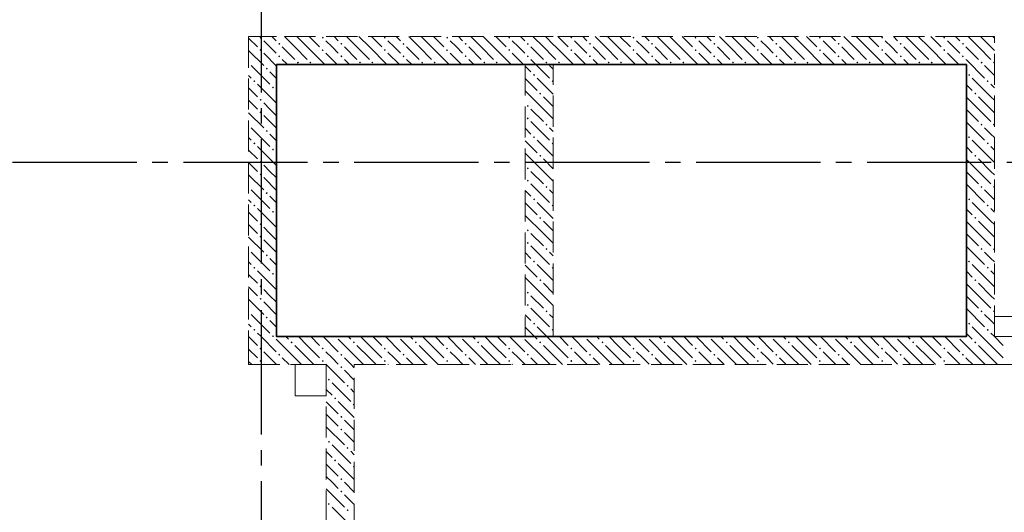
# Model space of a CAD drawing. Header units: millimetres. Extents: x 0 to 32559, y 0 to 42000.
# Tile 15 of 20: x 14771 to 21108, y 25300 to 28469. Entities that reach past the tile are written whole.
import ezdxf

# ---------------------------------------------------------------- set-up
doc = ezdxf.new("R2010")
doc.units = ezdxf.units.MM
doc.linetypes.add('______2', pattern=[270, 200, -70])
doc.linetypes.add('______5', pattern=[1100, 800, -100, 100, -100])
doc.layers.add('ЖБ Перекрытие верхний уровень', color=7, linetype='Continuous', lineweight=25, true_color=0xe0e0ff)
doc.layers.add('ЖБ Стена верхний уровень', color=7, linetype='Continuous', lineweight=25, true_color=0x006e00)
doc.layers.add('Оси', color=40, linetype='______5', lineweight=18)
doc.layers.add('Размерная выноска', color=7, linetype='Continuous', lineweight=13)

msp = doc.modelspace()

# ---------------------------------------------------------------- hatches: boundary and pattern name
at = {"layer": 'ЖБ Стена верхний уровень', "linetype": 'Continuous', "lineweight": 18, "transparency": 33554687}
for points in [[(16314.5, 28353.1), (16321, 28359.6), (16327.5, 28353.1), (16321, 28346.6)], [(16714.5, 28353.1), (16721, 28359.6), (16727.5, 28353.1), (16721, 28346.6)], [(17114.5, 28353.1), (17121, 28359.6), (17127.5, 28353.1), (17121, 28346.6)], [(17514.5, 28353.1), (17521, 28359.6), (17527.5, 28353.1), (17521, 28346.6)], [(17914.5, 28353.1), (17921, 28359.6), (17927.5, 28353.1), (17921, 28346.6)], [(18314.5, 28353.1), (18321, 28359.6), (18327.4, 28353.1), (18321, 28346.6)], [(18714.5, 28353.1), (18721, 28359.6), (18727.4, 28353.1), (18721, 28346.6)], [(19114.5, 28353.1), (19121, 28359.6), (19127.4, 28353.1), (19121, 28346.6)], [(19514.5, 28353.1), (19521, 28359.6), (19527.4, 28353.1), (19521, 28346.6)], [(19914.5, 28353.1), (19921, 28359.6), (19927.4, 28353.1), (19921, 28346.6)], [(20314.5, 28353.1), (20321, 28359.6), (20327.4, 28353.1), (20321, 28346.6)], [(20714.5, 28353.1), (20721, 28359.6), (20727.4, 28353.1), (20721, 28346.6)], [(16314.5, 28273.1), (16321, 28279.6), (16327.5, 28273.1), (16321, 28266.6)], [(16434.5, 28313.1), (16440.9, 28319.6), (16447.4, 28313.1), (16440.9, 28306.6)], [(16714.5, 28273.1), (16721, 28279.6), (16727.5, 28273.1), (16721, 28266.6)], [(16834.5, 28313.1), (16840.9, 28319.6), (16847.4, 28313.1), (16840.9, 28306.6)], [(17114.5, 28273.1), (17121, 28279.6), (17127.5, 28273.1), (17121, 28266.6)], [(17234.5, 28313.1), (17240.9, 28319.6), (17247.4, 28313.1), (17240.9, 28306.6)], [(17514.5, 28273.1), (17521, 28279.6), (17527.5, 28273.1), (17521, 28266.6)], [(17634.5, 28313.1), (17640.9, 28319.6), (17647.4, 28313.1), (17640.9, 28306.6)], [(17914.5, 28273.1), (17921, 28279.6), (17927.5, 28273.1), (17921, 28266.6)], [(18034.5, 28313.1), (18040.9, 28319.6), (18047.4, 28313.1), (18040.9, 28306.6)], [(18314.5, 28273.1), (18321, 28279.6), (18327.4, 28273.1), (18321, 28266.6)], [(18434.5, 28313.1), (18440.9, 28319.6), (18447.4, 28313.1), (18440.9, 28306.6)], [(18714.5, 28273.1), (18721, 28279.6), (18727.4, 28273.1), (18721, 28266.6)], [(18834.5, 28313.1), (18840.9, 28319.6), (18847.4, 28313.1), (18840.9, 28306.6)], [(19114.5, 28273.1), (19121, 28279.6), (19127.4, 28273.1), (19121, 28266.6)], [(19234.5, 28313.1), (19240.9, 28319.6), (19247.4, 28313.1), (19240.9, 28306.6)], [(19514.5, 28273.1), (19521, 28279.6), (19527.4, 28273.1), (19521, 28266.6)], [(19634.5, 28313.1), (19640.9, 28319.6), (19647.4, 28313.1), (19640.9, 28306.6)], [(19914.5, 28273.1), (19921, 28279.6), (19927.4, 28273.1), (19921, 28266.6)], [(20034.5, 28313.1), (20040.9, 28319.6), (20047.4, 28313.1), (20040.9, 28306.6)], [(20314.5, 28273.1), (20321, 28279.6), (20327.4, 28273.1), (20321, 28266.6)], [(20434.5, 28313.1), (20440.9, 28319.6), (20447.4, 28313.1), (20440.9, 28306.6)], [(20714.5, 28273.1), (20721, 28279.6), (20727.4, 28273.1), (20721, 28266.6)], [(20834.5, 28313.1), (20840.9, 28319.6), (20847.4, 28313.1), (20840.9, 28306.6)], [(16434.5, 28233.1), (16440.9, 28239.6), (16447.4, 28233.1), (16440.9, 28226.6)], [(16554.4, 28193.1), (16560.9, 28199.6), (16567.4, 28193.1), (16560.9, 28186.6)], [(16634.5, 28193.1), (16640.9, 28199.6), (16647.4, 28193.1), (16640.9, 28186.6)], [(16834.5, 28233.1), (16840.9, 28239.6), (16847.4, 28233.1), (16840.9, 28226.6)], [(16954.4, 28193.1), (16960.9, 28199.6), (16967.4, 28193.1), (16960.9, 28186.6)], [(17034.5, 28193.1), (17040.9, 28199.6), (17047.4, 28193.1), (17040.9, 28186.6)], [(17234.5, 28233.1), (17240.9, 28239.6), (17247.4, 28233.1), (17240.9, 28226.6)], [(17354.4, 28193.1), (17360.9, 28199.6), (17367.4, 28193.1), (17360.9, 28186.6)], [(17434.5, 28193.1), (17440.9, 28199.6), (17447.4, 28193.1), (17440.9, 28186.6)], [(17634.5, 28233.1), (17640.9, 28239.6), (17647.4, 28233.1), (17640.9, 28226.6)], [(17754.4, 28193.1), (17760.9, 28199.6), (17767.4, 28193.1), (17760.9, 28186.6)], [(17834.5, 28193.1), (17840.9, 28199.6), (17847.4, 28193.1), (17840.9, 28186.6)], [(18034.5, 28233.1), (18040.9, 28239.6), (18047.4, 28233.1), (18040.9, 28226.6)], [(18154.4, 28193.1), (18160.9, 28199.6), (18167.4, 28193.1), (18160.9, 28186.6)], [(18234.5, 28193.1), (18240.9, 28199.6), (18247.4, 28193.1), (18240.9, 28186.6)], [(18434.5, 28233.1), (18440.9, 28239.6), (18447.4, 28233.1), (18440.9, 28226.6)], [(18554.4, 28193.1), (18560.9, 28199.6), (18567.4, 28193.1), (18560.9, 28186.6)], [(18634.5, 28193.1), (18640.9, 28199.6), (18647.4, 28193.1), (18640.9, 28186.6)], [(18834.5, 28233.1), (18840.9, 28239.6), (18847.4, 28233.1), (18840.9, 28226.6)], [(18954.4, 28193.1), (18960.9, 28199.6), (18967.4, 28193.1), (18960.9, 28186.6)], [(19034.5, 28193.1), (19040.9, 28199.6), (19047.4, 28193.1), (19040.9, 28186.6)], [(19234.5, 28233.1), (19240.9, 28239.6), (19247.4, 28233.1), (19240.9, 28226.6)], [(19354.4, 28193.1), (19360.9, 28199.6), (19367.4, 28193.1), (19360.9, 28186.6)], [(19434.5, 28193.1), (19440.9, 28199.6), (19447.4, 28193.1), (19440.9, 28186.6)], [(19634.5, 28233.1), (19640.9, 28239.6), (19647.4, 28233.1), (19640.9, 28226.6)], [(19754.4, 28193.1), (19760.9, 28199.6), (19767.4, 28193.1), (19760.9, 28186.6)], [(19834.5, 28193.1), (19840.9, 28199.6), (19847.4, 28193.1), (19840.9, 28186.6)], [(20034.5, 28233.1), (20040.9, 28239.6), (20047.4, 28233.1), (20040.9, 28226.6)], [(20154.4, 28193.1), (20160.9, 28199.6), (20167.4, 28193.1), (20160.9, 28186.6)], [(20234.5, 28193.1), (20240.9, 28199.6), (20247.4, 28193.1), (20240.9, 28186.6)], [(20434.5, 28233.1), (20440.9, 28239.6), (20447.4, 28233.1), (20440.9, 28226.6)], [(20554.4, 28193.1), (20560.9, 28199.6), (20567.4, 28193.1), (20560.9, 28186.6)], [(20634.5, 28193.1), (20640.9, 28199.6), (20647.4, 28193.1), (20640.9, 28186.6)], [(20834.5, 28233.1), (20840.9, 28239.6), (20847.4, 28233.1), (20840.9, 28226.6)], [(20954.4, 28193.1), (20960.9, 28199.6), (20967.4, 28193.1), (20960.9, 28186.6)], [(21034.5, 28193.1), (21040.9, 28199.6), (21044, 28196.6), (21044, 28189.7), (21040.9, 28186.6)], [(16244, 28196.6), (16247.4, 28193.1), (16244, 28189.7)], [(16354.4, 28153.1), (16360.9, 28159.6), (16367.4, 28153.1), (16360.9, 28146.6)], [(16274.5, 28073.1), (16281, 28079.6), (16287.5, 28073.1), (16281, 28066.6)], [(18074.5, 28113.1), (18081, 28119.6), (18087.5, 28113.1), (18081, 28106.6)], [(18194.5, 28073.1), (18201, 28079.6), (18204, 28076.6), (18204, 28069.7), (18201, 28066.6)], [(20874.5, 28113.1), (20881, 28119.6), (20887.5, 28113.1), (20881, 28106.6)], [(20994.5, 28073.1), (21001, 28079.6), (21007.5, 28073.1), (21001, 28066.6)], [(16394.5, 28033.1), (16401, 28039.6), (16407.5, 28033.1), (16401, 28026.6)], [(16314.5, 27953.1), (16321, 27959.6), (16327.5, 27953.1), (16321, 27946.6)], [(18114.5, 27993.1), (18121, 27999.6), (18127.5, 27993.1), (18121, 27986.6)], [(20914.5, 27993.1), (20921, 27999.6), (20927.4, 27993.1), (20921, 27986.6)], [(18034.5, 27913.1), (18040.9, 27919.6), (18047.4, 27913.1), (18040.9, 27906.6)], [(16314.5, 27873.1), (16321, 27879.6), (16327.5, 27873.1), (16321, 27866.6)], [(18034.5, 27833.1), (18040.9, 27839.6), (18047.4, 27833.1), (18040.9, 27826.6)], [(16244, 27796.6), (16247.4, 27793.1), (16244, 27789.7)], [(16354.4, 27753.1), (16360.9, 27759.6), (16367.4, 27753.1), (16360.9, 27746.6)], [(18154.4, 27793.1), (18160.9, 27799.6), (18167.4, 27793.1), (18160.9, 27786.6)], [(20954.4, 27793.1), (20960.9, 27799.6), (20967.4, 27793.1), (20960.9, 27786.6)], [(21034.5, 27793.1), (21040.9, 27799.6), (21044, 27796.6), (21044, 27789.7), (21040.9, 27786.6)], [(18074.5, 27713.1), (18081, 27719.6), (18087.5, 27713.1), (18081, 27706.6)], [(20874.5, 27713.1), (20881, 27719.6), (20887.5, 27713.1), (20881, 27706.6)], [(16274.5, 27673.1), (16281, 27679.6), (16287.5, 27673.1), (16281, 27666.6)], [(16394.5, 27633.1), (16401, 27639.6), (16407.5, 27633.1), (16401, 27626.6)], [(18194.5, 27673.1), (18201, 27679.6), (18204, 27676.6), (18204, 27669.7), (18201, 27666.6)], [(20994.5, 27673.1), (21001, 27679.6), (21007.5, 27673.1), (21001, 27666.6)], [(18114.5, 27593.1), (18121, 27599.6), (18127.5, 27593.1), (18121, 27586.6)], [(20914.5, 27593.1), (20921, 27599.6), (20927.4, 27593.1), (20921, 27586.6)], [(16314.5, 27553.1), (16321, 27559.6), (16327.5, 27553.1), (16321, 27546.6)], [(18034.5, 27513.1), (18040.9, 27519.6), (18047.4, 27513.1), (18040.9, 27506.6)], [(16314.5, 27473.1), (16321, 27479.6), (16327.5, 27473.1), (16321, 27466.6)], [(18034.5, 27433.1), (18040.9, 27439.6), (18047.4, 27433.1), (18040.9, 27426.6)], [(16244, 27396.6), (16247.4, 27393.1), (16244, 27389.7)], [(18154.4, 27393.1), (18160.9, 27399.6), (18167.4, 27393.1), (18160.9, 27386.6)], [(20954.4, 27393.1), (20960.9, 27399.6), (20967.4, 27393.1), (20960.9, 27386.6)], [(21034.5, 27393.1), (21040.9, 27399.6), (21044, 27396.6), (21044, 27389.7), (21040.9, 27386.6)], [(16354.4, 27353.1), (16360.9, 27359.6), (16367.4, 27353.1), (16360.9, 27346.6)], [(18074.5, 27313.1), (18081, 27319.6), (18087.5, 27313.1), (18081, 27306.6)], [(20874.5, 27313.1), (20881, 27319.6), (20887.5, 27313.1), (20881, 27306.6)], [(16274.5, 27273.1), (16281, 27279.6), (16287.5, 27273.1), (16281, 27266.6)], [(18194.5, 27273.1), (18201, 27279.6), (18204, 27276.6), (18204, 27269.7), (18201, 27266.6)], [(20994.5, 27273.1), (21001, 27279.6), (21007.5, 27273.1), (21001, 27266.6)], [(16394.5, 27233.1), (16401, 27239.6), (16407.5, 27233.1), (16401, 27226.6)], [(18114.5, 27193.1), (18121, 27199.6), (18127.5, 27193.1), (18121, 27186.6)], [(20914.5, 27193.1), (20921, 27199.6), (20927.4, 27193.1), (20921, 27186.6)], [(16314.5, 27153.1), (16321, 27159.6), (16327.5, 27153.1), (16321, 27146.6)], [(16314.5, 27073.1), (16321, 27079.6), (16327.5, 27073.1), (16321, 27066.6)], [(18034.5, 27113.1), (18040.9, 27119.6), (18047.4, 27113.1), (18040.9, 27106.6)], [(16244, 26996.6), (16247.4, 26993.1), (16244, 26989.7)], [(18034.5, 27033.1), (18040.9, 27039.6), (18047.4, 27033.1), (18040.9, 27026.6)], [(18154.4, 26993.1), (18160.9, 26999.6), (18167.4, 26993.1), (18160.9, 26986.6)], [(20954.4, 26993.1), (20960.9, 26999.6), (20967.4, 26993.1), (20960.9, 26986.6)], [(21034.5, 26993.1), (21040.9, 26999.6), (21044, 26996.6), (21044, 26989.7), (21040.9, 26986.6)], [(16354.4, 26953.1), (16360.9, 26959.6), (16367.4, 26953.1), (16360.9, 26946.6)], [(16274.5, 26873.1), (16281, 26879.6), (16287.5, 26873.1), (16281, 26866.6)], [(18074.5, 26913.1), (18081, 26919.6), (18087.5, 26913.1), (18081, 26906.6)], [(18194.5, 26873.1), (18201, 26879.6), (18204, 26876.6), (18204, 26869.7), (18201, 26866.6)], [(20874.5, 26913.1), (20881, 26919.6), (20887.5, 26913.1), (20881, 26906.6)], [(20994.5, 26873.1), (21001, 26879.6), (21007.5, 26873.1), (21001, 26866.6)], [(16394.5, 26833.1), (16401, 26839.6), (16407.5, 26833.1), (16401, 26826.6)], [(16314.5, 26753.1), (16321, 26759.6), (16327.5, 26753.1), (16321, 26746.6)], [(18114.5, 26793.1), (18121, 26799.6), (18127.5, 26793.1), (18121, 26786.6)], [(20914.5, 26793.1), (20921, 26799.6), (20927.4, 26793.1), (20921, 26786.6)], [(16314.5, 26673.1), (16321, 26679.6), (16327.5, 26673.1), (16321, 26666.6)], [(18034.5, 26713.1), (18040.9, 26719.6), (18047.4, 26713.1), (18040.9, 26706.6)], [(18034.5, 26633.1), (18040.9, 26639.6), (18047.4, 26633.1), (18040.9, 26626.6)], [(16244, 26596.6), (16247.4, 26593.1), (16244, 26589.7)], [(16354.4, 26553.1), (16360.9, 26559.6), (16367.4, 26553.1), (16360.9, 26546.6)], [(18154.4, 26593.1), (18160.9, 26599.6), (18167.4, 26593.1), (18160.9, 26586.6)], [(20954.4, 26593.1), (20960.9, 26599.6), (20967.4, 26593.1), (20960.9, 26586.6)], [(21034.5, 26593.1), (21040.9, 26599.6), (21044, 26596.6), (21044, 26589.7), (21040.9, 26586.6)], [(18074.5, 26513.1), (18081, 26519.6), (18087.5, 26513.1), (18081, 26506.6)], [(20874.5, 26513.1), (20881, 26519.6), (20887.5, 26513.1), (20881, 26506.6)], [(16274.5, 26473.1), (16281, 26479.6), (16287.5, 26473.1), (16281, 26466.6)], [(16394.5, 26433.1), (16401, 26439.6), (16407.5, 26433.1), (16404.3, 26430), (16397.6, 26430)], [(16404.3, 26430), (16401, 26426.6), (16397.6, 26430)], [(16804.3, 26430), (16801, 26426.6), (16797.6, 26430)], [(17204.3, 26430), (17201, 26426.6), (17197.6, 26430)], [(17604.3, 26430), (17601, 26426.6), (17597.6, 26430)], [(18004.3, 26430), (18001, 26426.6), (17997.6, 26430)], [(18194.5, 26473.1), (18201, 26479.6), (18204, 26476.6), (18204, 26469.7), (18201, 26466.6)], [(18404.3, 26430), (18401, 26426.6), (18397.6, 26430)], [(18804.3, 26430), (18801, 26426.6), (18797.6, 26430)], [(19204.3, 26430), (19201, 26426.6), (19197.6, 26430)], [(19604.3, 26430), (19601, 26426.6), (19597.6, 26430)], [(20004.3, 26430), (20001, 26426.6), (19997.6, 26430)], [(20404.3, 26430), (20401, 26426.6), (20397.6, 26430)], [(20804.3, 26430), (20801, 26426.6), (20797.6, 26430)], [(20994.5, 26473.1), (21001, 26479.6), (21007.5, 26473.1), (21001, 26466.6)], [(16514.5, 26393.1), (16521, 26399.6), (16527.5, 26393.1), (16521, 26386.6)], [(16914.5, 26393.1), (16921, 26399.6), (16927.5, 26393.1), (16921, 26386.6)], [(17314.5, 26393.1), (17321, 26399.6), (17327.5, 26393.1), (17321, 26386.6)], [(17714.5, 26393.1), (17721, 26399.6), (17727.5, 26393.1), (17721, 26386.6)], [(18114.5, 26393.1), (18121, 26399.6), (18127.5, 26393.1), (18121, 26386.6)], [(18514.5, 26393.1), (18521, 26399.6), (18527.4, 26393.1), (18521, 26386.6)], [(18914.5, 26393.1), (18921, 26399.6), (18927.4, 26393.1), (18921, 26386.6)], [(19314.5, 26393.1), (19321, 26399.6), (19327.4, 26393.1), (19321, 26386.6)], [(19714.5, 26393.1), (19721, 26399.6), (19727.4, 26393.1), (19721, 26386.6)], [(20114.5, 26393.1), (20121, 26399.6), (20127.4, 26393.1), (20121, 26386.6)], [(20514.5, 26393.1), (20521, 26399.6), (20527.4, 26393.1), (20521, 26386.6)], [(20914.5, 26393.1), (20921, 26399.6), (20927.4, 26393.1), (20921, 26386.6)], [(16314.5, 26353.1), (16321, 26359.6), (16327.5, 26353.1), (16321, 26346.6)], [(16434.5, 26313.1), (16440.9, 26319.6), (16447.4, 26313.1), (16440.9, 26306.6)], [(16714.5, 26353.1), (16721, 26359.6), (16727.5, 26353.1), (16721, 26346.6)], [(16834.5, 26313.1), (16840.9, 26319.6), (16847.4, 26313.1), (16840.9, 26306.6)], [(17114.5, 26353.1), (17121, 26359.6), (17127.5, 26353.1), (17121, 26346.6)], [(17234.5, 26313.1), (17240.9, 26319.6), (17247.4, 26313.1), (17240.9, 26306.6)], [(17514.5, 26353.1), (17521, 26359.6), (17527.5, 26353.1), (17521, 26346.6)], [(17634.5, 26313.1), (17640.9, 26319.6), (17647.4, 26313.1), (17640.9, 26306.6)], [(17914.5, 26353.1), (17921, 26359.6), (17927.5, 26353.1), (17921, 26346.6)], [(18034.5, 26313.1), (18040.9, 26319.6), (18047.4, 26313.1), (18040.9, 26306.6)], [(18314.5, 26353.1), (18321, 26359.6), (18327.4, 26353.1), (18321, 26346.6)], [(18434.5, 26313.1), (18440.9, 26319.6), (18447.4, 26313.1), (18440.9, 26306.6)], [(18714.5, 26353.1), (18721, 26359.6), (18727.4, 26353.1), (18721, 26346.6)], [(18834.5, 26313.1), (18840.9, 26319.6), (18847.4, 26313.1), (18840.9, 26306.6)], [(19114.5, 26353.1), (19121, 26359.6), (19127.4, 26353.1), (19121, 26346.6)], [(19234.5, 26313.1), (19240.9, 26319.6), (19247.4, 26313.1), (19240.9, 26306.6)], [(19514.5, 26353.1), (19521, 26359.6), (19527.4, 26353.1), (19521, 26346.6)], [(19634.5, 26313.1), (19640.9, 26319.6), (19647.4, 26313.1), (19640.9, 26306.6)], [(19914.5, 26353.1), (19921, 26359.6), (19927.4, 26353.1), (19921, 26346.6)], [(20034.5, 26313.1), (20040.9, 26319.6), (20047.4, 26313.1), (20040.9, 26306.6)], [(20314.5, 26353.1), (20321, 26359.6), (20327.4, 26353.1), (20321, 26346.6)], [(20434.5, 26313.1), (20440.9, 26319.6), (20447.4, 26313.1), (20440.9, 26306.6)], [(20714.5, 26353.1), (20721, 26359.6), (20727.4, 26353.1), (20721, 26346.6)], [(20834.5, 26313.1), (20840.9, 26319.6), (20847.4, 26313.1), (20840.9, 26306.6)], [(16314.5, 26273.1), (16321, 26279.6), (16327.5, 26273.1), (16321, 26266.6)], [(16714.5, 26273.1), (16721, 26279.6), (16727.5, 26273.1), (16721, 26266.6)], [(16834.5, 26233.1), (16840.9, 26239.6), (16847.4, 26233.1), (16840.9, 26226.6)], [(17114.5, 26273.1), (17121, 26279.6), (17127.5, 26273.1), (17121, 26266.6)], [(17514.5, 26273.1), (17521, 26279.6), (17527.5, 26273.1), (17521, 26266.6)], [(17914.5, 26273.1), (17921, 26279.6), (17927.5, 26273.1), (17921, 26266.6)], [(18314.5, 26273.1), (18321, 26279.6), (18327.4, 26273.1), (18321, 26266.6)], [(18714.5, 26273.1), (18721, 26279.6), (18727.4, 26273.1), (18721, 26266.6)], [(19114.5, 26273.1), (19121, 26279.6), (19127.4, 26273.1), (19121, 26266.6)], [(19514.5, 26273.1), (19521, 26279.6), (19527.4, 26273.1), (19521, 26266.6)], [(19914.5, 26273.1), (19921, 26279.6), (19927.4, 26273.1), (19921, 26266.6)], [(20314.5, 26273.1), (20321, 26279.6), (20327.4, 26273.1), (20321, 26266.6)], [(20714.5, 26273.1), (20721, 26279.6), (20727.4, 26273.1), (20721, 26266.6)], [(16754.4, 26153.1), (16760.9, 26159.6), (16767.4, 26153.1), (16760.9, 26146.6)], [(16874.5, 26113.1), (16881, 26119.6), (16887.5, 26113.1), (16881, 26106.6)], [(16794.5, 26033.1), (16801, 26039.6), (16807.5, 26033.1), (16801, 26026.6)], [(16914.5, 25993.1), (16921, 25999.6), (16924, 25996.6), (16924, 25989.7), (16921, 25986.6)], [(16834.5, 25913.1), (16840.9, 25919.6), (16847.4, 25913.1), (16840.9, 25906.6)], [(16834.5, 25833.1), (16840.9, 25839.6), (16847.4, 25833.1), (16840.9, 25826.6)], [(16754.4, 25753.1), (16760.9, 25759.6), (16767.4, 25753.1), (16760.9, 25746.6)], [(16874.5, 25713.1), (16881, 25719.6), (16887.5, 25713.1), (16881, 25706.6)], [(16794.5, 25633.1), (16801, 25639.6), (16807.5, 25633.1), (16801, 25626.6)], [(16914.5, 25593.1), (16921, 25599.6), (16924, 25596.6), (16924, 25589.7), (16921, 25586.6)], [(16834.5, 25513.1), (16840.9, 25519.6), (16847.4, 25513.1), (16840.9, 25506.6)], [(16834.5, 25433.1), (16840.9, 25439.6), (16847.4, 25433.1), (16840.9, 25426.6)], [(16754.4, 25353.1), (16760.9, 25359.6), (16767.4, 25353.1), (16760.9, 25346.6)], [(16874.5, 25313.1), (16881, 25319.6), (16887.5, 25313.1), (16881, 25306.6)]]:
    msp.add_hatch(color=7, dxfattribs=at).paths.add_polyline_path(points, flags=16)

# ---------------------------------------------------------------- linework, layer by layer
at = {"layer": 'ЖБ Перекрытие верхний уровень', "color": 7, "linetype": 'Continuous', "lineweight": 18, "transparency": 33554687}
for p, q in [((20864, 28180), (16424, 28180)), ((16424, 28180), (16424, 26430)), ((20864, 26430), (20864, 28180)), ((21294, 26560), (21044, 26560)), ((21044, 26560), (21044, 26430)), ((16424, 26430), (20864, 26430)), ((21044, 26430), (21294, 26430)), ((16744, 26250), (16544, 26250)), ((16544, 26250), (16544, 26050)), ((16744, 26050), (16744, 26250)), ((16544, 26050), (16744, 26050))]:
    msp.add_line(p, q, dxfattribs=at)
at = {"layer": 'ЖБ Стена верхний уровень', "color": 251, "linetype": '______2', "lineweight": 13, "true_color": 0x656565, "transparency": 33554687}
for p, q in [((16424, 28360), (16244, 28360)), ((16244, 28360), (16244, 26430)), ((18024, 28360), (16424, 28360)), ((18204, 28360), (18024, 28360)), ((20864, 28360), (18204, 28360)), ((21044, 28360), (20864, 28360)), ((21044, 26430), (21044, 28360)), ((16424, 26430), (16424, 28180)), ((16424, 28180), (18024, 28180)), ((18024, 28180), (18024, 26430)), ((18204, 26430), (18204, 28180)), ((18204, 28180), (20864, 28180)), ((20864, 28180), (20864, 26430)), ((16244, 26430), (16244, 26250)), ((18024, 26430), (16424, 26430)), ((20864, 26430), (18204, 26430)), ((23664, 26430), (21044, 26430)), ((16244, 26250), (16744, 26250)), ((16744, 26250), (16744, 23720)), ((16924, 25155), (16924, 26250)), ((16924, 26250), (18024, 26250)), ((18024, 26250), (20864, 26250)), ((20864, 26250), (21044, 26250)), ((21044, 26250), (21704, 26250))]:
    msp.add_line(p, q, dxfattribs=at)
at = {"layer": 'ЖБ Стена верхний уровень', "color": 9, "linetype": 'Continuous', "lineweight": 18, "true_color": 0xc7c7c7, "transparency": 33554687}
for p, q in [((16244, 28350.1), (16301, 28293.1)), ((16381, 28293.1), (16340.9, 28333.1)), ((16394.1, 28360), (16421, 28333.1)), ((16540.9, 28293.1), (16474.1, 28360)), ((16554.1, 28360), (16621, 28293.1)), ((16634.1, 28360), (16701, 28293.1)), ((16781, 28293.1), (16740.9, 28333.1)), ((16794.1, 28360), (16821, 28333.1)), ((16940.9, 28293.1), (16874.1, 28360)), ((16954.1, 28360), (17021, 28293.1)), ((17034.1, 28360), (17101, 28293.1)), ((17181, 28293.1), (17140.9, 28333.1)), ((17194.1, 28360), (17221, 28333.1)), ((17340.9, 28293.1), (17274.1, 28360)), ((17354.1, 28360), (17421, 28293.1)), ((17434.1, 28360), (17501, 28293.1)), ((17581, 28293.1), (17540.9, 28333.1)), ((17594.1, 28360), (17621, 28333.1)), ((17740.9, 28293.1), (17674.1, 28360)), ((17754.1, 28360), (17821, 28293.1)), ((17834.1, 28360), (17901, 28293.1)), ((17981, 28293.1), (17940.9, 28333.1)), ((17994.1, 28360), (18021, 28333.1)), ((18140.9, 28293.1), (18074.1, 28360)), ((18154.1, 28360), (18204, 28310.1)), ((18234.1, 28360), (18301, 28293.1)), ((18381, 28293.1), (18340.9, 28333.1)), ((18394.1, 28360), (18421, 28333.1)), ((18540.9, 28293.1), (18474.1, 28360)), ((18554.1, 28360), (18621, 28293.1)), ((18634.1, 28360), (18701, 28293.1)), ((18781, 28293.1), (18740.9, 28333.1)), ((18794.1, 28360), (18821, 28333.1)), ((18940.9, 28293.1), (18874.1, 28360)), ((18954.1, 28360), (19021, 28293.1)), ((19034.1, 28360), (19101, 28293.1)), ((19181, 28293.1), (19140.9, 28333.1)), ((19194.1, 28360), (19221, 28333.1)), ((19340.9, 28293.1), (19274.1, 28360)), ((19354.1, 28360), (19421, 28293.1)), ((19434.1, 28360), (19501, 28293.1)), ((19581, 28293.1), (19540.9, 28333.1)), ((19594.1, 28360), (19621, 28333.1)), ((19740.9, 28293.1), (19674.1, 28360)), ((19754.1, 28360), (19821, 28293.1)), ((19834.1, 28360), (19901, 28293.1)), ((19981, 28293.1), (19940.9, 28333.1)), ((19994.1, 28360), (20021, 28333.1)), ((20140.9, 28293.1), (20074.1, 28360)), ((20154.1, 28360), (20221, 28293.1)), ((20234.1, 28360), (20301, 28293.1)), ((20381, 28293.1), (20340.9, 28333.1)), ((20394.1, 28360), (20421, 28333.1)), ((20540.9, 28293.1), (20474.1, 28360)), ((20554.1, 28360), (20621, 28293.1)), ((20634.1, 28360), (20701, 28293.1)), ((20781, 28293.1), (20740.9, 28333.1)), ((20794.1, 28360), (20821, 28333.1)), ((20940.9, 28293.1), (20874.1, 28360)), ((20954.1, 28360), (21021, 28293.1)), ((21034.1, 28360), (21044, 28350.1)), ((16244, 28270.1), (16340.9, 28173.1)), ((16421, 28253.1), (16381, 28293.1)), ((16460.9, 28293.1), (16540.9, 28213.1)), ((16540.9, 28293.1), (16621, 28213.1)), ((16621, 28293.1), (16734.1, 28180)), ((16821, 28253.1), (16781, 28293.1)), ((16860.9, 28293.1), (16940.9, 28213.1)), ((16940.9, 28293.1), (17021, 28213.1)), ((17021, 28293.1), (17134.1, 28180)), ((17221, 28253.1), (17181, 28293.1)), ((17260.9, 28293.1), (17340.9, 28213.1)), ((17340.9, 28293.1), (17421, 28213.1)), ((17421, 28293.1), (17534.1, 28180)), ((17621, 28253.1), (17581, 28293.1)), ((17660.9, 28293.1), (17740.9, 28213.1)), ((17740.9, 28293.1), (17821, 28213.1)), ((17821, 28293.1), (17934.1, 28180)), ((18021, 28253.1), (17981, 28293.1)), ((18060.9, 28293.1), (18140.9, 28213.1)), ((18140.9, 28293.1), (18204, 28230.1)), ((18204, 28310.1), (18221, 28293.1)), ((18221, 28293.1), (18334.1, 28180)), ((18421, 28253.1), (18381, 28293.1)), ((18460.9, 28293.1), (18540.9, 28213.1)), ((18540.9, 28293.1), (18621, 28213.1)), ((18621, 28293.1), (18734.1, 28180)), ((18821, 28253.1), (18781, 28293.1)), ((18860.9, 28293.1), (18940.9, 28213.1)), ((18940.9, 28293.1), (19021, 28213.1)), ((19021, 28293.1), (19134.1, 28180)), ((19221, 28253.1), (19181, 28293.1)), ((19260.9, 28293.1), (19340.9, 28213.1)), ((19340.9, 28293.1), (19421, 28213.1)), ((19421, 28293.1), (19534.1, 28180)), ((19621, 28253.1), (19581, 28293.1)), ((19660.9, 28293.1), (19740.9, 28213.1)), ((19740.9, 28293.1), (19821, 28213.1)), ((19821, 28293.1), (19934.1, 28180)), ((20021, 28253.1), (19981, 28293.1)), ((20060.9, 28293.1), (20140.9, 28213.1)), ((20140.9, 28293.1), (20221, 28213.1)), ((20221, 28293.1), (20334.1, 28180)), ((20421, 28253.1), (20381, 28293.1)), ((20460.9, 28293.1), (20540.9, 28213.1)), ((20540.9, 28293.1), (20621, 28213.1)), ((20621, 28293.1), (20734.1, 28180)), ((20821, 28253.1), (20781, 28293.1)), ((20860.9, 28293.1), (20864, 28290.1)), ((20864, 28290.1), (20940.9, 28213.1)), ((20940.9, 28293.1), (21021, 28213.1)), ((21021, 28293.1), (21044, 28270.1)), ((16340.9, 28253.1), (16424, 28170.1)), ((16460.9, 28213.1), (16494.1, 28180)), ((16740.9, 28253.1), (16814.1, 28180)), ((16860.9, 28213.1), (16894.1, 28180)), ((17140.9, 28253.1), (17214.1, 28180)), ((17260.9, 28213.1), (17294.1, 28180)), ((17540.9, 28253.1), (17614.1, 28180)), ((17660.9, 28213.1), (17694.1, 28180)), ((17940.9, 28253.1), (18014.1, 28180)), ((18060.9, 28213.1), (18181, 28093.1)), ((18204, 28230.1), (18221, 28213.1)), ((18340.9, 28253.1), (18414.1, 28180)), ((18460.9, 28213.1), (18494.1, 28180)), ((18740.9, 28253.1), (18814.1, 28180)), ((18860.9, 28213.1), (18894.1, 28180)), ((19140.9, 28253.1), (19214.1, 28180)), ((19260.9, 28213.1), (19294.1, 28180)), ((19540.9, 28253.1), (19614.1, 28180)), ((19660.9, 28213.1), (19694.1, 28180)), ((19940.9, 28253.1), (20014.1, 28180)), ((20060.9, 28213.1), (20094.1, 28180)), ((20340.9, 28253.1), (20414.1, 28180)), ((20460.9, 28213.1), (20494.1, 28180)), ((20740.9, 28253.1), (20814.1, 28180)), ((20860.9, 28213.1), (20864, 28210.1)), ((20864, 28210.1), (20981, 28093.1)), ((16260.9, 28173.1), (16381, 28053.1)), ((18024, 28170.1), (18060.9, 28133.1)), ((18204, 28150.1), (18181, 28173.1)), ((21021, 28133.1), (20981, 28173.1)), ((16260.9, 28093.1), (16244, 28110.1)), ((16381, 28133.1), (16424, 28090.1)), ((18024, 28090.1), (18101, 28013.1)), ((18204, 27990.1), (18101, 28093.1)), ((21021, 27973.1), (20901, 28093.1)), ((21044, 28110.1), (21021, 28133.1)), ((16244, 28030.1), (16301, 27973.1)), ((16301, 28053.1), (16421, 27933.1)), ((16424, 28010.1), (16421, 28013.1)), ((18140.9, 27893.1), (18024, 28010.1)), ((20864, 28050.1), (20901, 28013.1)), ((21021, 28053.1), (21044, 28030.1)), ((16244, 27950.1), (16301, 27893.1)), ((18140.9, 27973.1), (18204, 27910.1)), ((20940.9, 27893.1), (20864, 27970.1)), ((20940.9, 27973.1), (21021, 27893.1)), ((21021, 27973.1), (21044, 27950.1)), ((16381, 27893.1), (16340.9, 27933.1)), ((16421, 27853.1), (16381, 27893.1)), ((18060.9, 27893.1), (18140.9, 27813.1)), ((18140.9, 27893.1), (18204, 27830.1)), ((20864, 27890.1), (20940.9, 27813.1)), ((20940.9, 27893.1), (21021, 27813.1)), ((21021, 27893.1), (21044, 27870.1)), ((16244, 27870.1), (16340.9, 27773.1)), ((16340.9, 27853.1), (16424, 27770.1)), ((16260.9, 27773.1), (16381, 27653.1)), ((18024, 27770.1), (18060.9, 27733.1)), ((18060.9, 27813.1), (18181, 27693.1)), ((18204, 27750.1), (18181, 27773.1)), ((20864, 27810.1), (20981, 27693.1)), ((21021, 27733.1), (20981, 27773.1)), ((16260.9, 27693.1), (16244, 27710.1)), ((16381, 27733.1), (16424, 27690.1)), ((18204, 27590.1), (18101, 27693.1)), ((21021, 27573.1), (20901, 27693.1)), ((21044, 27710.1), (21021, 27733.1)), ((16244, 27630.1), (16301, 27573.1)), ((16301, 27653.1), (16421, 27533.1)), ((18024, 27690.1), (18101, 27613.1)), ((20864, 27650.1), (20901, 27613.1)), ((21021, 27653.1), (21044, 27630.1)), ((16424, 27610.1), (16421, 27613.1)), ((18140.9, 27493.1), (18024, 27610.1)), ((18140.9, 27573.1), (18204, 27510.1)), ((20940.9, 27493.1), (20864, 27570.1)), ((20940.9, 27573.1), (21021, 27493.1)), ((21021, 27573.1), (21044, 27550.1)), ((16244, 27550.1), (16301, 27493.1)), ((16381, 27493.1), (16340.9, 27533.1)), ((16244, 27470.1), (16340.9, 27373.1)), ((16340.9, 27453.1), (16424, 27370.1)), ((16421, 27453.1), (16381, 27493.1)), ((18060.9, 27493.1), (18140.9, 27413.1)), ((18140.9, 27493.1), (18204, 27430.1)), ((20864, 27490.1), (20940.9, 27413.1)), ((20940.9, 27493.1), (21021, 27413.1)), ((21021, 27493.1), (21044, 27470.1)), ((18060.9, 27413.1), (18181, 27293.1)), ((20864, 27410.1), (20981, 27293.1)), ((16260.9, 27373.1), (16381, 27253.1)), ((16381, 27333.1), (16424, 27290.1)), ((18024, 27370.1), (18060.9, 27333.1)), ((18204, 27350.1), (18181, 27373.1)), ((21021, 27333.1), (20981, 27373.1)), ((21044, 27310.1), (21021, 27333.1)), ((16260.9, 27293.1), (16244, 27310.1)), ((16301, 27253.1), (16421, 27133.1)), ((18024, 27290.1), (18101, 27213.1)), ((18204, 27190.1), (18101, 27293.1)), ((20864, 27250.1), (20901, 27213.1)), ((21021, 27173.1), (20901, 27293.1)), ((21021, 27253.1), (21044, 27230.1)), ((16244, 27230.1), (16301, 27173.1)), ((16424, 27210.1), (16421, 27213.1)), ((18140.9, 27093.1), (18024, 27210.1)), ((16244, 27150.1), (16301, 27093.1)), ((16381, 27093.1), (16340.9, 27133.1)), ((18140.9, 27173.1), (18204, 27110.1)), ((20940.9, 27093.1), (20864, 27170.1)), ((20940.9, 27173.1), (21021, 27093.1)), ((21021, 27173.1), (21044, 27150.1)), ((16244, 27070.1), (16340.9, 26973.1)), ((16421, 27053.1), (16381, 27093.1)), ((18060.9, 27093.1), (18140.9, 27013.1)), ((18140.9, 27093.1), (18204, 27030.1)), ((20864, 27090.1), (20940.9, 27013.1)), ((20940.9, 27093.1), (21021, 27013.1)), ((21021, 27093.1), (21044, 27070.1)), ((16340.9, 27053.1), (16424, 26970.1)), ((18060.9, 27013.1), (18181, 26893.1)), ((20864, 27010.1), (20981, 26893.1)), ((16260.9, 26973.1), (16381, 26853.1)), ((16381, 26933.1), (16424, 26890.1)), ((18024, 26970.1), (18060.9, 26933.1)), ((18204, 26950.1), (18181, 26973.1)), ((21021, 26933.1), (20981, 26973.1)), ((21044, 26910.1), (21021, 26933.1)), ((16260.9, 26893.1), (16244, 26910.1)), ((18024, 26890.1), (18101, 26813.1)), ((18204, 26790.1), (18101, 26893.1)), ((21021, 26773.1), (20901, 26893.1)), ((16244, 26830.1), (16301, 26773.1)), ((16301, 26853.1), (16421, 26733.1)), ((16424, 26810.1), (16421, 26813.1)), ((18140.9, 26693.1), (18024, 26810.1)), ((20864, 26850.1), (20901, 26813.1)), ((21021, 26853.1), (21044, 26830.1)), ((16244, 26750.1), (16301, 26693.1)), ((18140.9, 26773.1), (18204, 26710.1)), ((20940.9, 26693.1), (20864, 26770.1)), ((20940.9, 26773.1), (21021, 26693.1)), ((21021, 26773.1), (21044, 26750.1)), ((16381, 26693.1), (16340.9, 26733.1)), ((16421, 26653.1), (16381, 26693.1)), ((18060.9, 26693.1), (18140.9, 26613.1)), ((18140.9, 26693.1), (18204, 26630.1)), ((20864, 26690.1), (20940.9, 26613.1)), ((20940.9, 26693.1), (21021, 26613.1)), ((21021, 26693.1), (21044, 26670.1)), ((16244, 26670.1), (16340.9, 26573.1)), ((16340.9, 26653.1), (16424, 26570.1)), ((16260.9, 26573.1), (16381, 26453.1)), ((18024, 26570.1), (18060.9, 26533.1)), ((18060.9, 26613.1), (18181, 26493.1)), ((18204, 26550.1), (18181, 26573.1)), ((20864, 26610.1), (20981, 26493.1)), ((21021, 26533.1), (20981, 26573.1)), ((16260.9, 26493.1), (16244, 26510.1)), ((16381, 26533.1), (16424, 26490.1)), ((18024, 26490.1), (18084.1, 26430)), ((18164.1, 26430), (18101, 26493.1)), ((21021, 26373.1), (20901, 26493.1)), ((21044, 26510.1), (21021, 26533.1)), ((16244, 26430.1), (16244.1, 26430)), ((16244.1, 26430), (16301, 26373.1)), ((16301, 26453.1), (16324.1, 26430)), ((16324.1, 26430), (16421, 26333.1)), ((16484.1, 26430), (16501, 26413.1)), ((16621, 26373.1), (16564.1, 26430)), ((16644.1, 26430), (16701, 26373.1)), ((16724.1, 26430), (16821, 26333.1)), ((16884.1, 26430), (16901, 26413.1)), ((17021, 26373.1), (16964.1, 26430)), ((17044.1, 26430), (17101, 26373.1)), ((17124.1, 26430), (17221, 26333.1)), ((17284.1, 26430), (17301, 26413.1)), ((17421, 26373.1), (17364.1, 26430)), ((17444.1, 26430), (17501, 26373.1)), ((17524.1, 26430), (17621, 26333.1)), ((17684.1, 26430), (17701, 26413.1)), ((17821, 26373.1), (17764.1, 26430)), ((17844.1, 26430), (17901, 26373.1)), ((17924.1, 26430), (18021, 26333.1)), ((18084.1, 26430), (18101, 26413.1)), ((18221, 26373.1), (18164.1, 26430)), ((18244.1, 26430), (18301, 26373.1)), ((18324.1, 26430), (18421, 26333.1)), ((18484.1, 26430), (18501, 26413.1)), ((18621, 26373.1), (18564.1, 26430)), ((18644.1, 26430), (18701, 26373.1)), ((18724.1, 26430), (18821, 26333.1)), ((18884.1, 26430), (18901, 26413.1)), ((19021, 26373.1), (18964.1, 26430)), ((19044.1, 26430), (19101, 26373.1)), ((19124.1, 26430), (19221, 26333.1)), ((19284.1, 26430), (19301, 26413.1)), ((19421, 26373.1), (19364.1, 26430)), ((19444.1, 26430), (19501, 26373.1)), ((19524.1, 26430), (19621, 26333.1)), ((19684.1, 26430), (19701, 26413.1)), ((19821, 26373.1), (19764.1, 26430)), ((19844.1, 26430), (19901, 26373.1)), ((19924.1, 26430), (20021, 26333.1)), ((20084.1, 26430), (20101, 26413.1)), ((20221, 26373.1), (20164.1, 26430)), ((20244.1, 26430), (20301, 26373.1)), ((20324.1, 26430), (20421, 26333.1)), ((20484.1, 26430), (20501, 26413.1)), ((20621, 26373.1), (20564.1, 26430)), ((20644.1, 26430), (20701, 26373.1)), ((20724.1, 26430), (20821, 26333.1)), ((20864, 26450.1), (20901, 26413.1)), ((21021, 26453.1), (21044, 26430.1)), ((21044.1, 26430), (21101, 26373.1)), ((16540.9, 26293.1), (16421, 26413.1)), ((16540.9, 26373.1), (16621, 26293.1)), ((16621, 26373.1), (16701, 26293.1)), ((16940.9, 26293.1), (16821, 26413.1)), ((16940.9, 26373.1), (17021, 26293.1)), ((17021, 26373.1), (17101, 26293.1)), ((17340.9, 26293.1), (17221, 26413.1)), ((17340.9, 26373.1), (17421, 26293.1)), ((17421, 26373.1), (17501, 26293.1)), ((17740.9, 26293.1), (17621, 26413.1)), ((17740.9, 26373.1), (17821, 26293.1)), ((17821, 26373.1), (17901, 26293.1)), ((18024, 26410.1), (18021, 26413.1)), ((18140.9, 26293.1), (18024, 26410.1)), ((18140.9, 26373.1), (18221, 26293.1)), ((18221, 26373.1), (18301, 26293.1)), ((18540.9, 26293.1), (18421, 26413.1)), ((18540.9, 26373.1), (18621, 26293.1)), ((18621, 26373.1), (18701, 26293.1)), ((18940.9, 26293.1), (18821, 26413.1)), ((18940.9, 26373.1), (19021, 26293.1)), ((19021, 26373.1), (19101, 26293.1)), ((19340.9, 26293.1), (19221, 26413.1)), ((19340.9, 26373.1), (19421, 26293.1)), ((19421, 26373.1), (19501, 26293.1)), ((19740.9, 26293.1), (19621, 26413.1)), ((19740.9, 26373.1), (19821, 26293.1)), ((19821, 26373.1), (19901, 26293.1)), ((20140.9, 26293.1), (20021, 26413.1)), ((20140.9, 26373.1), (20221, 26293.1)), ((20221, 26373.1), (20301, 26293.1)), ((20540.9, 26293.1), (20421, 26413.1)), ((20540.9, 26373.1), (20621, 26293.1)), ((20621, 26373.1), (20701, 26293.1)), ((20864, 26370.1), (20821, 26413.1)), ((20940.9, 26293.1), (20864, 26370.1)), ((20940.9, 26373.1), (21021, 26293.1)), ((21021, 26373.1), (21044, 26350.1)), ((16244, 26350.1), (16301, 26293.1)), ((16381, 26293.1), (16340.9, 26333.1)), ((16781, 26293.1), (16740.9, 26333.1)), ((17181, 26293.1), (17140.9, 26333.1)), ((17581, 26293.1), (17540.9, 26333.1)), ((17981, 26293.1), (17940.9, 26333.1)), ((18381, 26293.1), (18340.9, 26333.1)), ((18781, 26293.1), (18740.9, 26333.1)), ((19181, 26293.1), (19140.9, 26333.1)), ((19581, 26293.1), (19540.9, 26333.1)), ((19981, 26293.1), (19940.9, 26333.1)), ((20381, 26293.1), (20340.9, 26333.1)), ((20781, 26293.1), (20740.9, 26333.1)), ((21044, 26350.1), (21101, 26293.1)), ((16244, 26270.1), (16264.1, 26250)), ((16340.9, 26253.1), (16344.1, 26250)), ((16421, 26253.1), (16381, 26293.1)), ((16460.9, 26293.1), (16504.1, 26250)), ((16540.9, 26293.1), (16584.1, 26250)), ((16621, 26293.1), (16664.1, 26250)), ((16740.9, 26253.1), (16744.1, 26250)), ((16744.1, 26250), (16860.9, 26133.1)), ((16821, 26253.1), (16781, 26293.1)), ((16860.9, 26293.1), (16904.1, 26250)), ((16904.1, 26250), (16924, 26230.1)), ((16940.9, 26293.1), (16984.1, 26250)), ((17021, 26293.1), (17064.1, 26250)), ((17140.9, 26253.1), (17144.1, 26250)), ((17221, 26253.1), (17181, 26293.1)), ((17260.9, 26293.1), (17304.1, 26250)), ((17340.9, 26293.1), (17384.1, 26250)), ((17421, 26293.1), (17464.1, 26250)), ((17540.9, 26253.1), (17544.1, 26250)), ((17621, 26253.1), (17581, 26293.1)), ((17660.9, 26293.1), (17704.1, 26250)), ((17740.9, 26293.1), (17784.1, 26250)), ((17821, 26293.1), (17864.1, 26250)), ((17940.9, 26253.1), (17944.1, 26250)), ((18021, 26253.1), (17981, 26293.1)), ((18060.9, 26293.1), (18104.1, 26250)), ((18140.9, 26293.1), (18184.1, 26250)), ((18221, 26293.1), (18264.1, 26250)), ((18340.9, 26253.1), (18344.1, 26250)), ((18421, 26253.1), (18381, 26293.1)), ((18460.9, 26293.1), (18504.1, 26250)), ((18540.9, 26293.1), (18584.1, 26250)), ((18621, 26293.1), (18664.1, 26250)), ((18740.9, 26253.1), (18744.1, 26250)), ((18821, 26253.1), (18781, 26293.1)), ((18860.9, 26293.1), (18904.1, 26250)), ((18940.9, 26293.1), (18984.1, 26250)), ((19021, 26293.1), (19064.1, 26250)), ((19140.9, 26253.1), (19144.1, 26250)), ((19221, 26253.1), (19181, 26293.1)), ((19260.9, 26293.1), (19304.1, 26250)), ((19340.9, 26293.1), (19384.1, 26250)), ((19421, 26293.1), (19464.1, 26250)), ((19540.9, 26253.1), (19544.1, 26250)), ((19621, 26253.1), (19581, 26293.1)), ((19660.9, 26293.1), (19704.1, 26250)), ((19740.9, 26293.1), (19784.1, 26250)), ((19821, 26293.1), (19864.1, 26250)), ((19940.9, 26253.1), (19944.1, 26250)), ((20021, 26253.1), (19981, 26293.1)), ((20060.9, 26293.1), (20104.1, 26250)), ((20140.9, 26293.1), (20184.1, 26250)), ((20221, 26293.1), (20264.1, 26250)), ((20340.9, 26253.1), (20344.1, 26250)), ((20421, 26253.1), (20381, 26293.1)), ((20460.9, 26293.1), (20504.1, 26250)), ((20540.9, 26293.1), (20584.1, 26250)), ((20621, 26293.1), (20664.1, 26250)), ((20740.9, 26253.1), (20744.1, 26250)), ((20821, 26253.1), (20781, 26293.1)), ((20860.9, 26293.1), (20864, 26290.1)), ((20864, 26290.1), (20904.1, 26250)), ((20940.9, 26293.1), (20984.1, 26250)), ((21021, 26293.1), (21044, 26270.1)), ((21044, 26270.1), (21064.1, 26250)), ((16860.9, 26213.1), (16924, 26150.1)), ((16781, 26133.1), (16901, 26013.1)), ((16744, 26090.1), (16781, 26053.1)), ((16924, 26070.1), (16901, 26093.1)), ((16744, 26010.1), (16821, 25933.1)), ((16924, 25910.1), (16821, 26013.1)), ((16781, 25893.1), (16744, 25930.1)), ((16821, 25853.1), (16781, 25893.1)), ((16860.9, 25893.1), (16924, 25830.1)), ((16744, 25850.1), (16860.9, 25733.1)), ((16860.9, 25813.1), (16924, 25750.1)), ((16781, 25733.1), (16901, 25613.1)), ((16744, 25690.1), (16781, 25653.1)), ((16924, 25670.1), (16901, 25693.1)), ((16744, 25610.1), (16821, 25533.1)), ((16924, 25510.1), (16821, 25613.1)), ((16781, 25493.1), (16744, 25530.1)), ((16821, 25453.1), (16781, 25493.1)), ((16860.9, 25493.1), (16924, 25430.1)), ((16744, 25450.1), (16860.9, 25333.1)), ((16860.9, 25413.1), (16924, 25350.1)), ((16781, 25333.1), (16901, 25213.1))]:
    msp.add_line(p, q, dxfattribs=at)
at = {"layer": 'Оси', "color": 8, "linetype": '______5', "lineweight": -3, "transparency": 33554687}
for p, q in [((16324, 38700), (16324, 14930)), ((26524, 27550), (4600, 27550))]:
    msp.add_line(p, q, dxfattribs=at)
at = {"layer": 'Размерная выноска', "color": 7, "linetype": 'Continuous', "lineweight": 35, "transparency": 33554687}
msp.add_lwpolyline([(16424, 28180), (20864, 28180), (20864, 26430), (16424, 26430), (16424, 28180)], dxfattribs=at)

doc.saveas('drawing.dxf')
